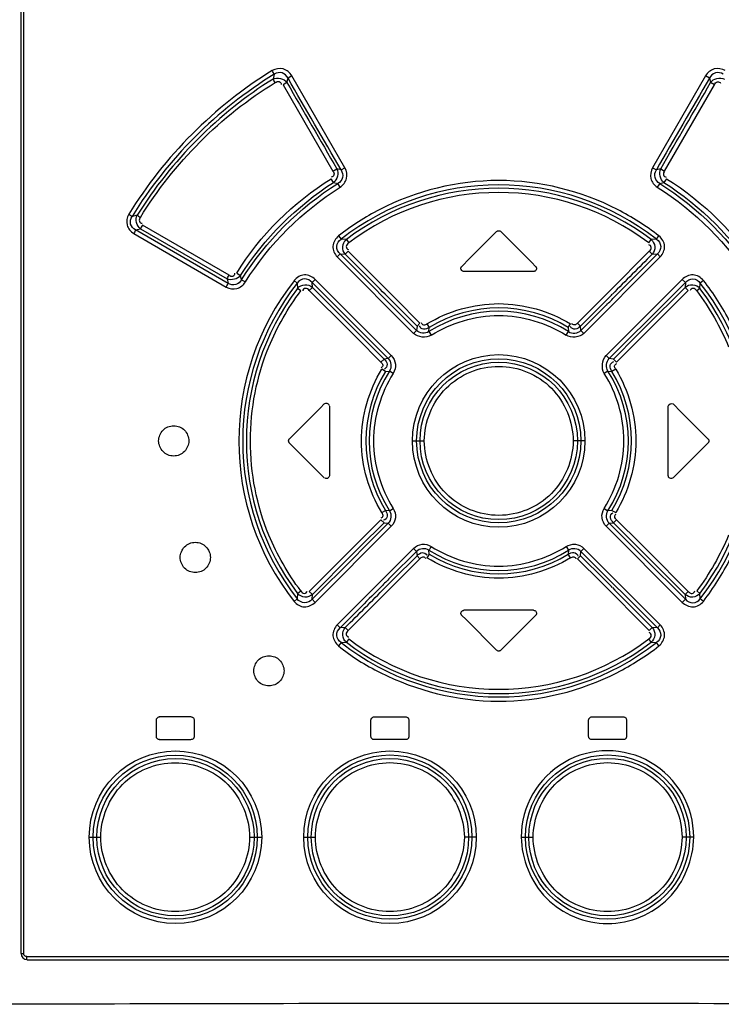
# Model space of a CAD drawing. Header units: inches. Extents: x 0 to 117, y 0 to 83.
# Tile 12 of 78: x 18.23 to 20.06, y 47.68 to 50.25. Entities that reach past the tile are written whole.
import ezdxf

# ---------------------------------------------------------------- set-up
doc = ezdxf.new("R2010")
doc.units = ezdxf.units.IN
doc.header["$LTSCALE"] = 6.431102
doc.header["$MEASUREMENT"] = 0
doc.layers.get('0').update_dxf_attribs({"linetype": 'CONTINUOUS'})

msp = doc.modelspace()

# ---------------------------------------------------------------- linework, layer by layer
at = {"color": 7, "linetype": 'CONTINUOUS'}
for p, q in [((18.2336, 47.8142), (18.2336, 52.826)), ((18.2406, 47.8142), (18.2406, 52.826)), ((18.8931, 50.1033), (18.89, 50.0908)), ((18.9262, 50.0817), (18.929, 50.0933)), ((18.9392, 50.0989), (18.929, 50.0933)), ((19.0772, 49.8597), (18.9392, 50.0989)), ((20.0162, 50.0989), (19.8782, 49.8597)), ((20.0264, 50.0933), (20.0162, 50.0989)), ((20.0264, 50.0933), (20.0292, 50.0817)), ((18.9262, 50.0817), (18.9161, 50.076)), ((18.9161, 50.076), (19.0459, 49.8512)), ((19.9095, 49.8512), (20.0393, 50.076)), ((20.0393, 50.076), (20.0292, 50.0817)), ((19.0459, 49.8512), (19.0559, 49.8568)), ((19.0671, 49.854), (19.0559, 49.8568)), ((19.0671, 49.854), (19.0772, 49.8597)), ((19.8782, 49.8597), (19.8882, 49.854)), ((19.8995, 49.8568), (19.8882, 49.854)), ((19.8995, 49.8568), (19.9095, 49.8512)), ((19.0474, 49.8217), (19.0411, 49.8312)), ((19.9143, 49.8312), (19.908, 49.8217)), ((19.0474, 49.8217), (19.0585, 49.8188)), ((19.0647, 49.8093), (19.0585, 49.8188)), ((19.8969, 49.8188), (19.8907, 49.8093)), ((19.8969, 49.8188), (19.908, 49.8217)), ((18.5361, 49.7364), (18.5227, 49.7329)), ((18.5321, 49.6979), (18.545, 49.7011)), ((18.7731, 49.5588), (18.5321, 49.6979)), ((18.545, 49.7011), (18.7703, 49.5708)), ((18.7753, 49.5803), (18.5498, 49.7105)), ((18.5273, 49.6884), (18.7681, 49.5493)), ((19.0605, 49.6824), (19.067, 49.6738)), ((19.0808, 49.6731), (19.067, 49.6737)), ((19.0808, 49.6731), (19.0872, 49.6644)), ((19.4017, 49.6233), (19.4721, 49.6937)), ((19.4833, 49.6937), (19.5638, 49.6133)), ((19.8682, 49.6644), (19.8746, 49.6731)), ((19.8884, 49.6738), (19.8746, 49.6731)), ((19.8884, 49.6738), (19.8949, 49.6824)), ((19.0646, 49.6354), (19.0571, 49.6276)), ((19.0571, 49.6276), (19.2559, 49.4286)), ((19.0646, 49.6354), (19.2636, 49.4364)), ((19.0646, 49.6354), (19.0782, 49.6345)), ((19.0856, 49.6423), (19.0781, 49.6345)), ((19.2103, 49.5177), (19.0856, 49.6423)), ((19.3816, 49.6032), (19.4017, 49.6233)), ((19.6994, 49.4286), (19.8983, 49.6276)), ((19.8697, 49.6423), (19.7659, 49.5385)), ((19.8772, 49.6345), (19.8697, 49.6423)), ((19.8772, 49.6345), (19.8908, 49.6354)), ((19.8983, 49.6276), (19.8908, 49.6354)), ((19.5638, 49.6133), (19.5738, 49.6032)), ((18.7703, 49.5708), (18.7731, 49.5588)), ((18.7952, 49.5855), (18.8052, 49.5794)), ((18.8079, 49.5685), (18.8052, 49.5794)), ((19.5682, 49.5898), (19.3871, 49.5898)), ((18.8079, 49.5685), (18.818, 49.5625)), ((18.9529, 49.5598), (18.9446, 49.5665)), ((18.9529, 49.5598), (18.9537, 49.5458)), ((18.962, 49.5392), (18.9536, 49.5458)), ((18.9926, 49.5484), (18.9843, 49.5404)), ((18.9999, 49.5691), (18.9916, 49.5611)), ((18.9916, 49.5611), (19.1017, 49.4511)), ((18.9926, 49.5484), (18.9917, 49.5611)), ((19.0962, 49.4448), (18.9926, 49.5484)), ((19.1978, 49.371), (18.9999, 49.5691)), ((19.9555, 49.5691), (19.7575, 49.371)), ((19.8537, 49.4511), (19.9638, 49.5611)), ((19.9628, 49.5484), (19.8592, 49.4448)), ((19.9638, 49.5611), (19.9555, 49.5691)), ((19.9638, 49.5611), (19.9628, 49.5484)), ((19.9711, 49.5404), (19.9628, 49.5484)), ((20.0017, 49.5458), (19.9934, 49.5392)), ((20.0017, 49.5458), (20.0025, 49.5597)), ((20.0108, 49.5665), (20.0025, 49.5598)), ((18.9843, 49.5404), (19.088, 49.4369)), ((19.7659, 49.5385), (19.6828, 49.4554)), ((19.8674, 49.4369), (19.9711, 49.5404)), ((19.2649, 49.4476), (19.2025, 49.5097)), ((19.2726, 49.4554), (19.2103, 49.5177)), ((19.7529, 49.5097), (19.6905, 49.4476)), ((19.6918, 49.4364), (19.7584, 49.5026)), ((19.1169, 49.424), (19.0962, 49.4448)), ((19.1017, 49.4511), (19.1237, 49.4291)), ((19.2649, 49.4476), (19.2636, 49.4364)), ((19.2649, 49.4476), (19.2726, 49.4554)), ((19.2908, 49.4533), (19.2968, 49.4438)), ((19.2959, 49.4332), (19.2968, 49.4438)), ((19.6586, 49.4438), (19.6646, 49.4533)), ((19.6586, 49.4438), (19.6595, 49.4332)), ((19.6828, 49.4554), (19.6905, 49.4476)), ((19.6918, 49.4364), (19.6905, 49.4476)), ((19.8317, 49.4291), (19.8537, 49.4511)), ((19.8592, 49.4448), (19.8385, 49.424)), ((19.088, 49.4369), (19.1087, 49.4161)), ((19.1087, 49.4161), (19.1709, 49.3539)), ((19.179, 49.3618), (19.1169, 49.424)), ((19.1237, 49.4291), (19.1898, 49.3631)), ((19.2559, 49.4286), (19.2636, 49.4364)), ((19.2959, 49.4332), (19.302, 49.4238)), ((19.6534, 49.4238), (19.6595, 49.4332)), ((19.6918, 49.4364), (19.6994, 49.4286)), ((19.7656, 49.3631), (19.8317, 49.4291)), ((19.8385, 49.424), (19.7764, 49.3618)), ((19.7845, 49.3539), (19.8674, 49.4369)), ((19.1898, 49.3631), (19.1978, 49.371)), ((19.7575, 49.371), (19.7656, 49.3631)), ((19.1709, 49.3539), (19.179, 49.3618)), ((19.1898, 49.3631), (19.179, 49.3618)), ((19.7764, 49.3618), (19.7656, 49.363)), ((19.7764, 49.3618), (19.7845, 49.3539)), ((19.1828, 49.3297), (19.173, 49.3356)), ((19.1828, 49.3297), (19.1933, 49.3305)), ((19.2029, 49.3245), (19.1933, 49.3306)), ((19.7621, 49.3306), (19.7525, 49.3245)), ((19.7621, 49.3306), (19.7726, 49.3297)), ((19.7823, 49.3356), (19.7726, 49.3297)), ((19.0132, 49.2349), (19.0233, 49.2449)), ((19.0367, 49.2394), (19.0367, 49.0583)), ((19.9186, 49.0583), (19.9186, 49.2394)), ((19.9321, 49.2449), (19.9522, 49.2248)), ((18.963, 49.1846), (19.0032, 49.2248)), ((19.0032, 49.2248), (19.0132, 49.2349)), ((19.9522, 49.2248), (20.0226, 49.1544)), ((18.9328, 49.1544), (18.963, 49.1846)), ((19.0032, 49.0728), (18.9328, 49.1432)), ((19.2531, 49.1488), (19.2837, 49.1488)), ((19.7023, 49.1488), (19.6717, 49.1488)), ((20.0226, 49.1432), (19.9924, 49.1131)), ((19.9924, 49.1131), (19.9522, 49.0728)), ((19.0233, 49.0527), (19.0032, 49.0728)), ((19.9422, 49.0628), (19.9321, 49.0527)), ((19.9522, 49.0728), (19.9422, 49.0628)), ((19.1731, 48.962), (19.1828, 48.9679)), ((19.1933, 48.9671), (19.1828, 48.9679)), ((19.1933, 48.9671), (19.2029, 48.9731)), ((19.7525, 48.9731), (19.7621, 48.9671)), ((19.7726, 48.9679), (19.7621, 48.9671)), ((19.7726, 48.9679), (19.7823, 48.962)), ((19.1709, 48.9437), (19.088, 48.8608)), ((19.1169, 48.8736), (19.179, 48.9358)), ((19.1898, 48.9345), (19.1237, 48.8685)), ((19.179, 48.9358), (19.1709, 48.9437)), ((19.179, 48.9358), (19.1898, 48.9346)), ((19.1978, 48.9266), (19.1898, 48.9345)), ((19.7656, 48.9345), (19.7575, 48.9266)), ((19.7656, 48.9345), (19.7764, 48.9358)), ((19.8317, 48.8685), (19.7656, 48.9345)), ((19.7845, 48.9437), (19.7764, 48.9358)), ((19.7764, 48.9358), (19.8385, 48.8736)), ((19.8467, 48.8815), (19.7845, 48.9437)), ((18.9999, 48.7285), (19.1978, 48.9266)), ((19.7575, 48.9266), (19.9555, 48.7285)), ((19.8674, 48.8608), (19.8467, 48.8815)), ((19.088, 48.8608), (18.9843, 48.7572)), ((18.9926, 48.7492), (19.0962, 48.8529)), ((19.2559, 48.869), (19.0571, 48.67)), ((19.0962, 48.8529), (19.1169, 48.8736)), ((19.1237, 48.8685), (19.1017, 48.8465)), ((19.2636, 48.8612), (19.197, 48.7951)), ((19.2636, 48.8612), (19.2559, 48.869)), ((19.2636, 48.8612), (19.2649, 48.85)), ((19.2968, 48.8538), (19.2908, 48.8443)), ((19.2968, 48.8538), (19.2959, 48.8645)), ((19.6534, 48.8738), (19.6595, 48.8645)), ((19.6595, 48.8644), (19.6586, 48.8538)), ((19.6646, 48.8443), (19.6586, 48.8538)), ((19.6905, 48.85), (19.6918, 48.8612)), ((19.6994, 48.869), (19.6918, 48.8612)), ((19.8908, 48.6622), (19.6918, 48.8612)), ((19.8983, 48.67), (19.6994, 48.869)), ((19.8537, 48.8465), (19.8317, 48.8685)), ((19.8385, 48.8736), (19.8592, 48.8529)), ((19.8592, 48.8529), (19.9628, 48.7492)), ((19.9711, 48.7572), (19.8674, 48.8608)), ((19.1017, 48.8465), (18.9916, 48.7365)), ((19.1895, 48.7591), (19.2726, 48.8422)), ((19.2025, 48.7879), (19.2649, 48.85)), ((19.2726, 48.8422), (19.2649, 48.85)), ((19.6905, 48.85), (19.6828, 48.8422)), ((19.6828, 48.8422), (19.7451, 48.7799)), ((19.6905, 48.85), (19.7529, 48.7879)), ((19.9638, 48.7365), (19.8537, 48.8465)), ((19.7451, 48.7799), (19.8697, 48.6553)), ((18.9536, 48.7518), (18.9529, 48.7379)), ((18.9536, 48.7518), (18.962, 48.7584)), ((18.9843, 48.7572), (18.9926, 48.7492)), ((18.9916, 48.7365), (18.9926, 48.7493)), ((19.0856, 48.6553), (19.1895, 48.7591)), ((19.9628, 48.7492), (19.9711, 48.7572)), ((19.9934, 48.7584), (20.0017, 48.7518)), ((20.0025, 48.7378), (20.0017, 48.7518)), ((18.9446, 48.7311), (18.9529, 48.7378)), ((18.9916, 48.7365), (18.9999, 48.7285)), ((19.9555, 48.7285), (19.9638, 48.7365)), ((19.9628, 48.7492), (19.9637, 48.7365)), ((20.0108, 48.7311), (20.0025, 48.7378)), ((19.5683, 48.7079), (19.3871, 48.7079)), ((19.3916, 48.6844), (19.3816, 48.6944)), ((19.4721, 48.6039), (19.3916, 48.6844)), ((19.5537, 48.6743), (19.4833, 48.6039)), ((19.5738, 48.6944), (19.5537, 48.6743)), ((19.0571, 48.67), (19.0646, 48.6622)), ((19.0781, 48.6631), (19.0646, 48.6622)), ((19.0781, 48.6631), (19.0856, 48.6553)), ((19.8697, 48.6553), (19.8772, 48.6631)), ((19.8908, 48.6622), (19.8772, 48.6631)), ((19.8908, 48.6622), (19.8983, 48.67)), ((19.067, 48.6239), (19.0605, 48.6152)), ((19.067, 48.6239), (19.0808, 48.6245)), ((19.0872, 48.6332), (19.0808, 48.6245)), ((19.8746, 48.6245), (19.8682, 48.6333)), ((19.8746, 48.6245), (19.8884, 48.6239)), ((19.8949, 48.6152), (19.8884, 48.6239)), ((18.586, 48.3791), (18.586, 48.4224)), ((18.6762, 48.4303), (18.5935, 48.4303)), ((18.6844, 48.4224), (18.6844, 48.3791)), ((19.145, 48.3791), (19.145, 48.4224)), ((19.1529, 48.4303), (19.2356, 48.4303)), ((19.2434, 48.4224), (19.2434, 48.3791)), ((19.7119, 48.3791), (19.7119, 48.4224)), ((19.7198, 48.4303), (19.8025, 48.4303)), ((19.8104, 48.4224), (19.8104, 48.3791)), ((18.5935, 48.3712), (18.6762, 48.3712)), ((19.2356, 48.3712), (19.1529, 48.3712)), ((19.8025, 48.3712), (19.7198, 48.3712)), ((18.4112, 48.1173), (18.441, 48.1173)), ((18.8289, 48.1173), (18.8605, 48.1173)), ((18.9698, 48.1173), (19.0002, 48.1173)), ((19.4191, 48.1173), (19.3881, 48.1173)), ((19.5363, 48.1173), (19.5673, 48.1173)), ((19.9856, 48.1173), (19.9552, 48.1173)), ((18.2338, 47.8142), (18.2406, 47.8142)), ((18.2485, 47.8063), (20.7069, 47.8063)), ((18.2493, 47.7984), (20.706, 47.7984))]:
    msp.add_line(p, q, dxfattribs=at)
for points in [[(19.4721, 49.6937), (19.4732, 49.6946), (19.4743, 49.6953), (19.4755, 49.6958), (19.4768, 49.696), (19.4782, 49.696), (19.4795, 49.6958), (19.4808, 49.6954), (19.482, 49.6947), (19.4833, 49.6937)], [(19.3793, 49.5976), (19.3793, 49.5983), (19.3794, 49.599), (19.3795, 49.5997), (19.3797, 49.6003), (19.38, 49.601), (19.3803, 49.6016), (19.3807, 49.6021), (19.3811, 49.6027), (19.3816, 49.6032)], [(19.3871, 49.5898), (19.3857, 49.5899), (19.3844, 49.5903), (19.3832, 49.5908), (19.3821, 49.5916), (19.3811, 49.5926), (19.3803, 49.5937), (19.3798, 49.5949), (19.3794, 49.5962), (19.3793, 49.5976)], [(19.5761, 49.5976), (19.576, 49.5962), (19.5756, 49.595), (19.5751, 49.5938), (19.5744, 49.5927), (19.5735, 49.5917), (19.5724, 49.5909), (19.5712, 49.5903), (19.5698, 49.59), (19.5682, 49.5898)], [(19.5738, 49.6032), (19.5743, 49.6027), (19.5747, 49.6021), (19.5751, 49.6016), (19.5754, 49.601), (19.5756, 49.6003), (19.5759, 49.5997), (19.576, 49.599), (19.5761, 49.5983), (19.5761, 49.5976)], [(18.9304, 49.1488), (18.9305, 49.1495), (18.9306, 49.1502), (18.9307, 49.1508), (18.9309, 49.1515), (18.9312, 49.1521), (18.9315, 49.1527), (18.9319, 49.1533), (18.9323, 49.1539), (18.9328, 49.1544)], [(18.9328, 49.1432), (18.9323, 49.1438), (18.9319, 49.1443), (18.9315, 49.1449), (18.9312, 49.1455), (18.9309, 49.1461), (18.9307, 49.1468), (18.9306, 49.1474), (18.9305, 49.1481), (18.9304, 49.1488)], [(20.0226, 49.1544), (20.0231, 49.1539), (20.0235, 49.1533), (20.0239, 49.1527), (20.0242, 49.1521), (20.0245, 49.1515), (20.0247, 49.1508), (20.0248, 49.1502), (20.0249, 49.1495), (20.0249, 49.1488)], [(20.0249, 49.1488), (20.0249, 49.1481), (20.0248, 49.1474), (20.0247, 49.1468), (20.0245, 49.1461), (20.0242, 49.1455), (20.0239, 49.1449), (20.0235, 49.1443), (20.0231, 49.1438), (20.0226, 49.1432)], [(19.3793, 48.7), (19.3794, 48.7014), (19.3797, 48.7027), (19.3803, 48.7038), (19.381, 48.7049), (19.3819, 48.7059), (19.383, 48.7067), (19.3842, 48.7073), (19.3856, 48.7077), (19.3871, 48.7079)], [(19.3816, 48.6944), (19.3811, 48.6949), (19.3807, 48.6955), (19.3803, 48.6961), (19.38, 48.6967), (19.3797, 48.6973), (19.3795, 48.698), (19.3794, 48.6986), (19.3793, 48.6993), (19.3793, 48.7)], [(19.5682, 48.7079), (19.5696, 48.7077), (19.5709, 48.7074), (19.5721, 48.7069), (19.5732, 48.7061), (19.5742, 48.7052), (19.5749, 48.7041), (19.5755, 48.7029), (19.5759, 48.7015), (19.5761, 48.7)], [(19.5761, 48.7), (19.5761, 48.6993), (19.576, 48.6986), (19.5759, 48.698), (19.5756, 48.6973), (19.5754, 48.6967), (19.5751, 48.6961), (19.5747, 48.6955), (19.5743, 48.6949), (19.5738, 48.6944)], [(19.4833, 48.6039), (19.4822, 48.603), (19.481, 48.6023), (19.4798, 48.6019), (19.4786, 48.6016), (19.4772, 48.6016), (19.4759, 48.6018), (19.4746, 48.6022), (19.4734, 48.6029), (19.4721, 48.6039)], [(18.586, 48.4224), (18.5861, 48.4238), (18.5864, 48.4251), (18.587, 48.4263), (18.5877, 48.4274), (18.5886, 48.4283), (18.5897, 48.4291), (18.5909, 48.4297), (18.5923, 48.4301), (18.5938, 48.4303)], [(18.6765, 48.4303), (18.6779, 48.4302), (18.6792, 48.4298), (18.6803, 48.4293), (18.6814, 48.4286), (18.6824, 48.4277), (18.6832, 48.4266), (18.6838, 48.4253), (18.6842, 48.424), (18.6844, 48.4224)], [(19.145, 48.4224), (19.1452, 48.4238), (19.1455, 48.4251), (19.146, 48.4263), (19.1467, 48.4274), (19.1477, 48.4283), (19.1488, 48.4291), (19.15, 48.4297), (19.1514, 48.4301), (19.1529, 48.4303)], [(19.2356, 48.4303), (19.237, 48.4302), (19.2383, 48.4298), (19.2395, 48.4292), (19.2406, 48.4285), (19.2416, 48.4275), (19.2424, 48.4264), (19.2429, 48.4252), (19.2433, 48.4239), (19.2434, 48.4224)], [(19.7119, 48.4224), (19.7121, 48.4238), (19.7124, 48.4251), (19.7129, 48.4263), (19.7137, 48.4274), (19.7146, 48.4283), (19.7157, 48.4291), (19.7169, 48.4297), (19.7183, 48.4301), (19.7198, 48.4303)], [(19.8025, 48.4303), (19.8039, 48.4302), (19.8052, 48.4298), (19.8063, 48.4293), (19.8074, 48.4286), (19.8084, 48.4277), (19.8092, 48.4266), (19.8098, 48.4253), (19.8102, 48.424), (19.8104, 48.4224)], [(18.5938, 48.3712), (18.5925, 48.3714), (18.5912, 48.3717), (18.59, 48.3722), (18.5889, 48.373), (18.5879, 48.3739), (18.5871, 48.375), (18.5866, 48.3762), (18.5862, 48.3776), (18.586, 48.3791)], [(18.6844, 48.3791), (18.6842, 48.3777), (18.6839, 48.3765), (18.6834, 48.3753), (18.6827, 48.3742), (18.6817, 48.3732), (18.6806, 48.3724), (18.6794, 48.3718), (18.678, 48.3715), (18.6765, 48.3712)], [(19.1529, 48.3712), (19.1515, 48.3714), (19.1502, 48.3717), (19.1491, 48.3722), (19.148, 48.373), (19.147, 48.3739), (19.1462, 48.375), (19.1456, 48.3762), (19.1452, 48.3776), (19.145, 48.3791)], [(19.2434, 48.3791), (19.2433, 48.3777), (19.243, 48.3765), (19.2424, 48.3753), (19.2417, 48.3742), (19.2408, 48.3732), (19.2397, 48.3724), (19.2385, 48.3718), (19.2371, 48.3715), (19.2356, 48.3712)], [(19.7198, 48.3712), (19.7184, 48.3714), (19.7172, 48.3717), (19.716, 48.3722), (19.7149, 48.373), (19.7139, 48.3739), (19.7131, 48.375), (19.7125, 48.3762), (19.7121, 48.3776), (19.7119, 48.3791)], [(19.8104, 48.3791), (19.8102, 48.3777), (19.8099, 48.3765), (19.8094, 48.3753), (19.8086, 48.3742), (19.8077, 48.3732), (19.8066, 48.3724), (19.8054, 48.3718), (19.804, 48.3715), (19.8025, 48.3712)], [(18.2485, 47.8063), (18.2471, 47.8064), (18.2458, 47.8068), (18.2446, 47.8073), (18.2435, 47.808), (18.2426, 47.8089), (18.2418, 47.81), (18.2412, 47.8112), (18.2408, 47.8126), (18.2406, 47.8142)]]:
    msp.add_lwpolyline(points, dxfattribs=at)
for centre, radius in [((19.4777, 49.1487), 0.2246), ((19.4777, 49.1489), 0.2138), ((19.4777, 49.1487), 0.2049), ((18.6358, 48.1172), 0.2246), ((19.1945, 48.1172), 0.2246), ((18.6349, 48.1173), 0.2138), ((18.6358, 48.1172), 0.2048), ((19.1942, 48.1174), 0.2138), ((19.1944, 48.1172), 0.2049), ((19.7612, 48.1174), 0.2138), ((19.7609, 48.1175), 0.2049)]:
    msp.add_circle(centre, radius, dxfattribs=at)
for centre, radius, start, end in [((19.4777, 49.1484), 0.6668, 51.986, 128.0137), ((19.4777, 49.1497), 0.6568, 52.8403, 127.1595), ((19.4777, 49.1479), 0.6475, 52.897, 127.1046), ((19.4757, 49.152), 0.6736, 117.2008, 128.0542), ((19.461, 49.1188), 0.7113, 52.4089, 62.7252), ((19.4781, 49.1484), 0.6773, 141.9771, 218.0325), ((19.4774, 49.1488), 0.6664, 141.9347, 218.0654), ((19.4786, 49.1488), 0.6581, 142.927, 217.0986), ((19.4768, 49.1489), 0.6581, 322.9272, 37.0988), ((19.4781, 49.1488), 0.6663, 321.9367, 38.0615), ((22.8667, 53.1542), 5.168, 224.5198, 224.8453), ((16.0887, 53.1542), 5.168, 315.1547, 315.4802), ((16.183, 53.0609), 5.0443, 315.1364, 315.4916), ((19.4777, 49.1492), 0.3457, 58.4479, 121.5521), ((19.4777, 49.1486), 0.3377, 57.4291, 122.5705), ((19.4782, 49.1488), 0.3464, 148.5156, 211.4848), ((19.4777, 49.1488), 0.3376, 147.4261, 212.5737), ((19.4778, 49.1488), 0.3375, 327.4123, 32.5867), ((19.4771, 49.1488), 0.3464, 328.5156, 31.4848), ((19.4777, 49.149), 0.3376, 237.4257, 302.5794), ((19.4777, 49.1484), 0.3457, 238.4479, 301.5521), ((22.7725, 45.2366), 5.0444, 135.1365, 135.4917), ((22.8667, 45.1434), 5.168, 135.1547, 135.4802), ((16.0887, 45.1434), 5.168, 44.5198, 44.8453), ((19.4777, 49.1492), 0.6668, 231.9863, 308.014), ((19.4777, 49.1479), 0.6568, 232.8403, 307.1595), ((19.4777, 49.1497), 0.6475, 232.897, 307.1047), ((19.484, 49.1384), 0.6653, 296.9614, 308.1542), ((19.7609, 48.1175), 0.2246, 359.9599, 180.0401), ((18.2493, 47.8142), 0.0157, 180, 270), ((19.4777, -369.154), 416.8382, 89.823888, 90.176112)]:
    msp.add_arc(centre, radius, start, end, dxfattribs=at)
for points in [[(18.8878, 50.1127), (18.7375, 50.0206), (18.6061, 49.889), (18.5142, 49.7386)], [(18.8931, 50.1033), (18.7442, 50.0122), (18.6139, 49.8819), (18.5228, 49.733)], [(18.89, 50.0908), (18.7484, 50.0023), (18.6244, 49.8781), (18.5361, 49.7364)], [(18.89, 50.0908), (18.9008, 50.0969), (18.9194, 50.0921), (18.9262, 50.0817)], [(19.0671, 49.854), (19.0217, 49.9341), (18.9743, 50.0131), (18.929, 50.0933)], [(20.0264, 50.0933), (19.9811, 50.0131), (19.9337, 49.9341), (19.8882, 49.854)], [(20.0292, 50.0817), (20.036, 50.0921), (20.0546, 50.0969), (20.0654, 50.0908)], [(18.5446, 49.7307), (18.6311, 49.8716), (18.7542, 49.9954), (18.8954, 50.0815)], [(18.9262, 50.0817), (18.9687, 50.0063), (19.0133, 49.9321), (19.0559, 49.8568)], [(19.8995, 49.8568), (19.9421, 49.9321), (19.9867, 50.0063), (20.0292, 50.0817)], [(19.0559, 49.8568), (19.0615, 49.8461), (19.0572, 49.8287), (19.0474, 49.8217)], [(19.908, 49.8217), (19.8981, 49.8287), (19.8939, 49.8461), (19.8995, 49.8568)], [(18.7952, 49.5855), (18.8561, 49.6841), (18.9427, 49.77), (19.0411, 49.8312)], [(19.9143, 49.8312), (20.013, 49.7704), (20.0989, 49.6838), (20.1602, 49.5855)], [(18.8052, 49.5794), (18.8667, 49.6756), (18.9512, 49.7602), (19.0474, 49.8217)], [(18.8079, 49.5685), (18.8706, 49.6685), (18.9584, 49.7562), (19.0585, 49.8188)], [(18.818, 49.5625), (18.8797, 49.6611), (18.9661, 49.7475), (19.0647, 49.8093)], [(19.8907, 49.8093), (19.9892, 49.7475), (20.0755, 49.661), (20.1374, 49.5625)], [(19.8969, 49.8188), (19.997, 49.7562), (20.0847, 49.6685), (20.1475, 49.5685)], [(19.908, 49.8217), (20.0042, 49.7602), (20.0887, 49.6756), (20.1502, 49.5794)], [(18.545, 49.7011), (18.5348, 49.7078), (18.5303, 49.7258), (18.5361, 49.7364)], [(19.1818, 49.5306), (19.1475, 49.5655), (19.1127, 49.5999), (19.0781, 49.6345)], [(19.8772, 49.6345), (19.8427, 49.5999), (19.8079, 49.5655), (19.7736, 49.5306)], [(19.7804, 49.5248), (19.8169, 49.5619), (19.854, 49.5986), (19.8908, 49.6354)], [(18.8052, 49.5794), (18.7982, 49.5697), (18.7809, 49.5653), (18.7703, 49.5708)], [(20.0807, 49.457), (20.0611, 49.4956), (20.0377, 49.5326), (20.0108, 49.5665)], [(18.879, 49.3938), (18.9003, 49.4454), (18.9285, 49.4946), (18.962, 49.5392)], [(19.9934, 49.5392), (20.0269, 49.4946), (20.0551, 49.4454), (20.0763, 49.3938)], [(19.302, 49.4238), (19.2889, 49.4157), (19.2669, 49.4177), (19.2559, 49.4286)], [(19.2959, 49.4332), (19.2871, 49.4269), (19.2709, 49.4285), (19.2636, 49.4364)], [(19.6994, 49.4286), (19.6884, 49.4179), (19.6664, 49.4155), (19.6534, 49.4238)], [(19.6595, 49.4332), (19.6684, 49.427), (19.6844, 49.4285), (19.6918, 49.4364)], [(19.7525, 49.3245), (19.7443, 49.3378), (19.7465, 49.3599), (19.7575, 49.371)], [(19.1898, 49.3631), (19.1978, 49.3557), (19.1995, 49.3395), (19.1933, 49.3306)], [(19.7621, 49.3306), (19.7559, 49.3395), (19.7576, 49.3557), (19.7656, 49.3631)], [(19.9186, 49.2394), (19.9192, 49.2442), (19.9283, 49.248), (19.9321, 49.2449)], [(19.1933, 48.9671), (19.1995, 48.9581), (19.1978, 48.9419), (19.1898, 48.9345)], [(19.7656, 48.9345), (19.7576, 48.9419), (19.7559, 48.9581), (19.7621, 48.9671)], [(18.962, 48.7584), (18.9285, 48.803), (18.9003, 48.8522), (18.879, 48.9038)], [(20.0763, 48.9038), (20.0551, 48.8522), (20.0269, 48.803), (19.9934, 48.7584)], [(19.2959, 48.8644), (19.287, 48.8706), (19.271, 48.8691), (19.2636, 48.8612)], [(19.6918, 48.8612), (19.6844, 48.8691), (19.6684, 48.8706), (19.6595, 48.8644)], [(20.0108, 48.7311), (20.0371, 48.766), (20.0609, 48.803), (20.0809, 48.8419)], [(19.175, 48.7728), (19.1385, 48.7357), (19.1014, 48.6991), (19.0646, 48.6622)], [(19.0781, 48.6631), (19.1127, 48.6977), (19.1475, 48.7321), (19.1818, 48.767)], [(19.7736, 48.767), (19.8079, 48.7321), (19.8427, 48.6977), (19.8772, 48.6631)], [(19.0605, 48.6152), (19.0937, 48.5879), (19.1307, 48.5649), (19.1692, 48.5457)]]:
    msp.add_open_spline(points, degree=3, dxfattribs=at)
for points, knots in [([(18.9392, 50.0989), (18.9339, 50.1071), (18.9179, 50.1218), (18.8962, 50.1174), (18.8878, 50.1127)], [0, 0, 0, 0, 0.500779, 1, 1, 1, 1]), ([(18.8931, 50.1033), (18.8925, 50.1046), (18.8907, 50.1077), (18.8889, 50.1109), (18.8878, 50.1127)], [0, 0, 0, 0, 0.399084, 1, 1, 1, 1]), ([(18.929, 50.0933), (18.9258, 50.0994), (18.9145, 50.1103), (18.8988, 50.1071), (18.8931, 50.1033)], [0, 0, 0, 0, 0.499644, 1, 1, 1, 1]), ([(20.0676, 50.1127), (20.0592, 50.1175), (20.0375, 50.1218), (20.0214, 50.1071), (20.0162, 50.0989)], [0, 0, 0, 0, 0.499257, 1, 1, 1, 1]), ([(20.0623, 50.1033), (20.0566, 50.1071), (20.0409, 50.1103), (20.0295, 50.0994), (20.0264, 50.0933)], [0, 0, 0, 0, 0.5006, 1, 1, 1, 1]), ([(18.8954, 50.0815), (18.8942, 50.0833), (18.8924, 50.0864), (18.8906, 50.0895), (18.89, 50.0908)], [0, 0, 0, 0, 0.600927, 1, 1, 1, 1]), ([(18.8954, 50.0815), (18.8985, 50.0833), (18.9057, 50.0872), (18.9116, 50.0797), (18.9112, 50.0766)], [0, 0, 0, 0, 0.540048, 1, 1, 1, 1]), ([(20.0393, 50.076), (20.0413, 50.0791), (20.0455, 50.0862), (20.0544, 50.0825), (20.0556, 50.0797)], [0, 0, 0, 0, 0.542992, 1, 1, 1, 1]), ([(19.0671, 49.854), (19.0708, 49.8485), (19.0739, 49.8337), (19.0643, 49.822), (19.0585, 49.8188)], [0, 0, 0, 0, 0.500051, 1, 1, 1, 1]), ([(19.0647, 49.8093), (19.0725, 49.8145), (19.0858, 49.8308), (19.0815, 49.8514), (19.0772, 49.8597)], [0, 0, 0, 0, 0.499887, 1, 1, 1, 1]), ([(19.8782, 49.8597), (19.8738, 49.8514), (19.8696, 49.8308), (19.8829, 49.8145), (19.8907, 49.8093)], [0, 0, 0, 0, 0.500153, 1, 1, 1, 1]), ([(19.8969, 49.8188), (19.8911, 49.822), (19.8815, 49.8337), (19.8846, 49.8485), (19.8882, 49.854)], [0, 0, 0, 0, 0.500153, 1, 1, 1, 1]), ([(19.0459, 49.8512), (19.0475, 49.8482), (19.0513, 49.8414), (19.0443, 49.8355), (19.0414, 49.8357)], [0, 0, 0, 0, 0.537198, 1, 1, 1, 1]), ([(19.787, 49.751), (19.6925, 49.7996), (19.4774, 49.8535), (19.2622, 49.7997), (19.1678, 49.7511)], [0, 0, 0, 0, 0.499972, 1, 1, 1, 1]), ([(19.9095, 49.8512), (19.9077, 49.8482), (19.9041, 49.8414), (19.911, 49.8354), (19.9139, 49.8357)], [0, 0, 0, 0, 0.540973, 1, 1, 1, 1]), ([(18.5142, 49.7386), (18.5096, 49.7304), (18.5049, 49.7094), (18.5193, 49.6934), (18.5273, 49.6884)], [0, 0, 0, 0, 0.500028, 1, 1, 1, 1]), ([(18.5142, 49.7386), (18.516, 49.7375), (18.5188, 49.7357), (18.5217, 49.7338), (18.5228, 49.733)], [0, 0, 0, 0, 0.602268, 1, 1, 1, 1]), ([(18.5321, 49.6979), (18.5261, 49.7009), (18.5154, 49.7122), (18.5189, 49.7274), (18.5228, 49.733)], [0, 0, 0, 0, 0.499342, 1, 1, 1, 1]), ([(18.5361, 49.7364), (18.5371, 49.7355), (18.54, 49.7336), (18.5428, 49.7317), (18.5446, 49.7307)], [0, 0, 0, 0, 0.397995, 1, 1, 1, 1]), ([(18.5446, 49.7307), (18.5427, 49.7276), (18.5389, 49.7207), (18.5461, 49.7148), (18.5491, 49.7152)], [0, 0, 0, 0, 0.545053, 1, 1, 1, 1]), ([(18.5321, 49.6979), (18.5316, 49.6965), (18.53, 49.6934), (18.5283, 49.6903), (18.5273, 49.6884)], [0, 0, 0, 0, 0.399322, 1, 1, 1, 1]), ([(18.5498, 49.7105), (18.5487, 49.7087), (18.5471, 49.7055), (18.5454, 49.7024), (18.545, 49.7011)], [0, 0, 0, 0, 0.60071, 1, 1, 1, 1]), ([(19.0605, 49.6824), (19.0528, 49.6758), (19.0402, 49.6562), (19.0502, 49.635), (19.0571, 49.6276)], [0, 0, 0, 0, 0.500025, 1, 1, 1, 1]), ([(19.0646, 49.6354), (19.0592, 49.6402), (19.0516, 49.6555), (19.061, 49.6697), (19.067, 49.6738)], [0, 0, 0, 0, 0.500141, 1, 1, 1, 1]), ([(19.0781, 49.6345), (19.0735, 49.6398), (19.068, 49.6546), (19.0755, 49.6686), (19.0808, 49.6731)], [0, 0, 0, 0, 0.500011, 1, 1, 1, 1]), ([(19.8746, 49.6731), (19.8799, 49.6686), (19.8874, 49.6546), (19.8819, 49.6398), (19.8772, 49.6345)], [0, 0, 0, 0, 0.500124, 1, 1, 1, 1]), ([(19.8884, 49.6738), (19.8944, 49.6697), (19.9038, 49.6555), (19.8962, 49.6401), (19.8908, 49.6354)], [0, 0, 0, 0, 0.500131, 1, 1, 1, 1]), ([(19.8983, 49.6276), (19.9051, 49.6351), (19.9152, 49.6561), (19.9027, 49.6759), (19.8949, 49.6824)], [0, 0, 0, 0, 0.500004, 1, 1, 1, 1]), ([(19.0872, 49.6644), (19.0841, 49.662), (19.0775, 49.6563), (19.0832, 49.6478), (19.0863, 49.6474)], [0, 0, 0, 0, 0.551803, 1, 1, 1, 1]), ([(19.8697, 49.6423), (19.8725, 49.645), (19.8782, 49.6516), (19.8714, 49.6592), (19.8683, 49.6592)], [0, 0, 0, 0, 0.551644, 1, 1, 1, 1]), ([(18.7703, 49.5708), (18.7708, 49.5722), (18.7725, 49.5753), (18.7742, 49.5785), (18.7753, 49.5803)], [0, 0, 0, 0, 0.399143, 1, 1, 1, 1]), ([(18.7753, 49.5803), (18.7783, 49.5786), (18.7851, 49.5751), (18.7909, 49.582), (18.7906, 49.585)], [0, 0, 0, 0, 0.538458, 1, 1, 1, 1]), ([(18.9999, 49.5691), (18.9924, 49.5759), (18.9715, 49.5865), (18.9512, 49.5743), (18.9446, 49.5665)], [0, 0, 0, 0, 0.500781, 1, 1, 1, 1]), ([(18.9916, 49.5611), (18.9868, 49.5665), (18.9719, 49.5747), (18.9571, 49.5657), (18.9529, 49.5598)], [0, 0, 0, 0, 0.499785, 1, 1, 1, 1]), ([(20.0108, 49.5665), (20.0042, 49.5743), (19.9839, 49.5865), (19.963, 49.576), (19.9555, 49.5691)], [0, 0, 0, 0, 0.499302, 1, 1, 1, 1]), ([(19.9638, 49.5611), (19.9686, 49.5666), (19.9835, 49.5746), (19.9984, 49.5657), (20.0025, 49.5598)], [0, 0, 0, 0, 0.499725, 1, 1, 1, 1]), ([(18.7681, 49.5493), (18.7763, 49.5449), (18.797, 49.5412), (18.8127, 49.5548), (18.818, 49.5625)], [0, 0, 0, 0, 0.499233, 1, 1, 1, 1]), ([(18.7681, 49.5493), (18.7692, 49.5511), (18.7709, 49.5543), (18.7726, 49.5574), (18.7731, 49.5588)], [0, 0, 0, 0, 0.600839, 1, 1, 1, 1]), ([(18.8079, 49.5685), (18.8047, 49.5627), (18.7937, 49.5527), (18.7786, 49.5552), (18.7731, 49.5588)], [0, 0, 0, 0, 0.499503, 1, 1, 1, 1]), ([(18.9536, 49.5458), (18.9582, 49.5512), (18.9724, 49.5587), (18.9873, 49.5531), (18.9926, 49.5484)], [0, 0, 0, 0, 0.49888, 1, 1, 1, 1]), ([(18.9843, 49.5404), (18.9815, 49.5432), (18.975, 49.5492), (18.9671, 49.5424), (18.9671, 49.5393)], [0, 0, 0, 0, 0.553384, 1, 1, 1, 1]), ([(19.9628, 49.5484), (19.9681, 49.5531), (19.983, 49.5587), (19.9972, 49.5512), (20.0017, 49.5458)], [0, 0, 0, 0, 0.501228, 1, 1, 1, 1]), ([(19.9934, 49.5392), (19.991, 49.5423), (19.9852, 49.5488), (19.9768, 49.543), (19.9764, 49.5399)], [0, 0, 0, 0, 0.549624, 1, 1, 1, 1]), ([(19.2908, 49.4533), (19.3462, 49.4869), (19.4777, 49.5252), (19.6092, 49.4869), (19.6646, 49.4533)], [0, 0, 0, 0, 0.500001, 1, 1, 1, 1]), ([(19.302, 49.4238), (19.3537, 49.4561), (19.4777, 49.4941), (19.6017, 49.4563), (19.6534, 49.4238)], [0, 0, 0, 0, 0.500024, 1, 1, 1, 1]), ([(19.2968, 49.4438), (19.2922, 49.4413), (19.2825, 49.4357), (19.2721, 49.444), (19.2714, 49.4486)], [0, 0, 0, 0, 0.528007, 1, 1, 1, 1]), ([(19.2908, 49.4533), (19.2883, 49.4518), (19.2827, 49.4483), (19.2769, 49.4533), (19.2765, 49.456)], [0, 0, 0, 0, 0.525361, 1, 1, 1, 1]), ([(19.6905, 49.4476), (19.6867, 49.4441), (19.6786, 49.4364), (19.6665, 49.4421), (19.6647, 49.4464)], [0, 0, 0, 0, 0.526983, 1, 1, 1, 1]), ([(19.6828, 49.4554), (19.6807, 49.4533), (19.6761, 49.4487), (19.6692, 49.4523), (19.6682, 49.4548)], [0, 0, 0, 0, 0.524956, 1, 1, 1, 1]), ([(18.879, 48.9038), (18.8474, 48.9808), (18.8144, 49.1488), (18.8474, 49.3168), (18.879, 49.3938)], [0, 0, 0, 0, 0.5, 1, 1, 1, 1]), ([(19.1978, 49.371), (19.2035, 49.365), (19.212, 49.349), (19.2072, 49.3316), (19.2029, 49.3245)], [0, 0, 0, 0, 0.50001, 1, 1, 1, 1]), ([(19.1709, 49.3539), (19.173, 49.3518), (19.1777, 49.3472), (19.1741, 49.3403), (19.1716, 49.3393)], [0, 0, 0, 0, 0.524888, 1, 1, 1, 1]), ([(19.179, 49.3618), (19.1826, 49.358), (19.1903, 49.3499), (19.1846, 49.3377), (19.1803, 49.3359)], [0, 0, 0, 0, 0.527864, 1, 1, 1, 1]), ([(19.2837, 49.1488), (19.2843, 49.1983), (19.3255, 49.3014), (19.4777, 49.3634), (19.6299, 49.3014), (19.6712, 49.1983), (19.6717, 49.1488)], [0, 0, 0, 0, 0.250007, 0.499986, 0.749973, 1, 1, 1, 1]), ([(19.7726, 49.3297), (19.77, 49.3343), (19.7644, 49.344), (19.7727, 49.3546), (19.7774, 49.3553)], [0, 0, 0, 0, 0.528086, 1, 1, 1, 1]), ([(19.7823, 49.3356), (19.7808, 49.3382), (19.7773, 49.3437), (19.7824, 49.3496), (19.7851, 49.35)], [0, 0, 0, 0, 0.525404, 1, 1, 1, 1]), ([(19.1731, 48.962), (19.1395, 49.0174), (19.1012, 49.1488), (19.1395, 49.2803), (19.173, 49.3356)], [0, 0, 0, 0, 0.500004, 1, 1, 1, 1]), ([(19.2029, 49.3245), (19.1703, 49.273), (19.1332, 49.1489), (19.1702, 49.0246), (19.2029, 48.9731)], [0, 0, 0, 0, 0.499948, 1, 1, 1, 1]), ([(19.7525, 48.9731), (19.7847, 49.0249), (19.8227, 49.1487), (19.7851, 49.273), (19.7525, 49.3245)], [0, 0, 0, 0, 0.499983, 1, 1, 1, 1]), ([(19.7823, 49.3356), (19.8159, 49.2803), (19.8542, 49.1488), (19.8159, 49.0173), (19.7823, 48.962)], [0, 0, 0, 0, 0.500004, 1, 1, 1, 1]), ([(19.0233, 49.2449), (19.0254, 49.247), (19.0318, 49.2485), (19.0366, 49.2421), (19.0354, 49.2402)], [0, 0, 0, 0, 0.565384, 1, 1, 1, 1]), ([(18.5919, 49.1488), (18.5922, 49.1589), (18.6002, 49.1798), (18.6313, 49.1924), (18.6623, 49.1798), (18.6703, 49.1588), (18.6706, 49.1488)], [0, 0, 0, 0, 0.250115, 0.500027, 0.749922, 1, 1, 1, 1]), ([(18.6706, 49.1488), (18.6703, 49.1388), (18.6622, 49.1178), (18.6312, 49.1053), (18.6002, 49.1178), (18.5922, 49.1388), (18.5919, 49.1488)], [0, 0, 0, 0, 0.250124, 0.500022, 0.749886, 1, 1, 1, 1]), ([(19.6717, 49.1488), (19.6711, 49.0993), (19.6299, 48.9962), (19.4777, 48.9343), (19.3255, 48.9962), (19.2842, 49.0993), (19.2837, 49.1488)], [0, 0, 0, 0, 0.250007, 0.499986, 0.749974, 1, 1, 1, 1]), ([(19.0367, 49.0583), (19.0367, 49.0553), (19.0333, 49.0498), (19.0253, 49.0508), (19.0248, 49.053)], [0, 0, 0, 0, 0.565504, 1, 1, 1, 1]), ([(19.9321, 49.0527), (19.9299, 49.0506), (19.9236, 49.0492), (19.9187, 49.0555), (19.9199, 49.0575)], [0, 0, 0, 0, 0.565384, 1, 1, 1, 1]), ([(19.1731, 48.962), (19.1746, 48.9595), (19.1781, 48.9539), (19.173, 48.948), (19.1703, 48.9476)], [0, 0, 0, 0, 0.525404, 1, 1, 1, 1]), ([(19.1828, 48.9679), (19.1854, 48.9633), (19.191, 48.9536), (19.1827, 48.9431), (19.178, 48.9423)], [0, 0, 0, 0, 0.528086, 1, 1, 1, 1]), ([(19.2029, 48.9731), (19.2071, 48.966), (19.212, 48.9486), (19.2036, 48.9326), (19.1978, 48.9266)], [0, 0, 0, 0, 0.500068, 1, 1, 1, 1]), ([(19.7575, 48.9266), (19.7518, 48.9326), (19.7434, 48.9486), (19.7482, 48.966), (19.7525, 48.9731)], [0, 0, 0, 0, 0.49997, 1, 1, 1, 1]), ([(19.7764, 48.9358), (19.7728, 48.9396), (19.7651, 48.9478), (19.7708, 48.9599), (19.7751, 48.9617)], [0, 0, 0, 0, 0.527864, 1, 1, 1, 1]), ([(19.7845, 48.9437), (19.7824, 48.9458), (19.7777, 48.9504), (19.7813, 48.9573), (19.7838, 48.9583)], [0, 0, 0, 0, 0.524888, 1, 1, 1, 1]), ([(18.6481, 48.8455), (18.6484, 48.8555), (18.6565, 48.8765), (18.6875, 48.889), (18.7184, 48.8765), (18.7266, 48.8555), (18.7268, 48.8455)], [0, 0, 0, 0, 0.250029, 0.49986, 0.749805, 1, 1, 1, 1]), ([(19.2559, 48.869), (19.2618, 48.8746), (19.2777, 48.883), (19.2949, 48.8782), (19.3019, 48.8739)], [0, 0, 0, 0, 0.499934, 1, 1, 1, 1]), ([(19.6534, 48.8738), (19.6604, 48.8781), (19.6776, 48.883), (19.6936, 48.8747), (19.6994, 48.869)], [0, 0, 0, 0, 0.500151, 1, 1, 1, 1]), ([(19.2649, 48.85), (19.2687, 48.8535), (19.2768, 48.8612), (19.2888, 48.8556), (19.2907, 48.8513)], [0, 0, 0, 0, 0.526983, 1, 1, 1, 1]), ([(19.3019, 48.8739), (19.3008, 48.8719), (19.2988, 48.8688), (19.2967, 48.8657), (19.2959, 48.8644)], [0, 0, 0, 0, 0.599876, 1, 1, 1, 1]), ([(19.3019, 48.8739), (19.3534, 48.8413), (19.4777, 48.804), (19.6016, 48.8416), (19.6534, 48.8738)], [0, 0, 0, 0, 0.499956, 1, 1, 1, 1]), ([(19.6586, 48.8538), (19.6632, 48.8563), (19.6728, 48.8619), (19.6833, 48.8536), (19.684, 48.849)], [0, 0, 0, 0, 0.528007, 1, 1, 1, 1]), ([(18.7268, 48.8455), (18.7265, 48.8354), (18.7184, 48.8145), (18.6874, 48.8019), (18.6565, 48.8145), (18.6484, 48.8354), (18.6481, 48.8455)], [0, 0, 0, 0, 0.250095, 0.500021, 0.749916, 1, 1, 1, 1]), ([(19.2726, 48.8422), (19.2747, 48.8443), (19.2793, 48.8489), (19.2862, 48.8453), (19.2871, 48.8428)], [0, 0, 0, 0, 0.524956, 1, 1, 1, 1]), ([(19.6646, 48.8443), (19.6092, 48.8107), (19.4777, 48.7724), (19.3462, 48.8107), (19.2908, 48.8443)], [0, 0, 0, 0, 0.500001, 1, 1, 1, 1]), ([(19.6646, 48.8443), (19.6671, 48.8458), (19.6726, 48.8493), (19.6785, 48.8443), (19.6789, 48.8416)], [0, 0, 0, 0, 0.525361, 1, 1, 1, 1]), ([(18.9926, 48.7492), (18.9873, 48.7445), (18.9724, 48.7389), (18.9582, 48.7464), (18.9536, 48.7518)], [0, 0, 0, 0, 0.501228, 1, 1, 1, 1]), ([(18.962, 48.7584), (18.9643, 48.7553), (18.9702, 48.7488), (18.9786, 48.7546), (18.979, 48.7577)], [0, 0, 0, 0, 0.549624, 1, 1, 1, 1]), ([(20.0017, 48.7518), (19.9972, 48.7464), (19.983, 48.7389), (19.9681, 48.7445), (19.9628, 48.7492)], [0, 0, 0, 0, 0.49888, 1, 1, 1, 1]), ([(19.9711, 48.7572), (19.9738, 48.7544), (19.9804, 48.7485), (19.9883, 48.7552), (19.9883, 48.7584)], [0, 0, 0, 0, 0.553384, 1, 1, 1, 1]), ([(18.9446, 48.7311), (18.9512, 48.7233), (18.9715, 48.7112), (18.9924, 48.7216), (18.9999, 48.7285)], [0, 0, 0, 0, 0.4993, 1, 1, 1, 1]), ([(18.9916, 48.7365), (18.9868, 48.731), (18.9719, 48.723), (18.957, 48.7319), (18.9529, 48.7378)], [0, 0, 0, 0, 0.499725, 1, 1, 1, 1]), ([(19.9555, 48.7285), (19.963, 48.7217), (19.9839, 48.7111), (20.0042, 48.7233), (20.0108, 48.7311)], [0, 0, 0, 0, 0.50078, 1, 1, 1, 1]), ([(19.9638, 48.7365), (19.9686, 48.7311), (19.9835, 48.7229), (19.9983, 48.7319), (20.0025, 48.7378)], [0, 0, 0, 0, 0.499787, 1, 1, 1, 1]), ([(19.0571, 48.67), (19.0503, 48.6625), (19.0402, 48.6415), (19.0527, 48.6217), (19.0605, 48.6152)], [0, 0, 0, 0, 0.500052, 1, 1, 1, 1]), ([(19.067, 48.6239), (19.061, 48.6279), (19.0516, 48.6421), (19.0592, 48.6575), (19.0646, 48.6622)], [0, 0, 0, 0, 0.500141, 1, 1, 1, 1]), ([(19.0808, 48.6245), (19.0755, 48.629), (19.068, 48.643), (19.0735, 48.6578), (19.0781, 48.6631)], [0, 0, 0, 0, 0.500124, 1, 1, 1, 1]), ([(19.0856, 48.6553), (19.0829, 48.6526), (19.0772, 48.646), (19.0839, 48.6384), (19.0871, 48.6384)], [0, 0, 0, 0, 0.551644, 1, 1, 1, 1]), ([(19.8682, 48.6333), (19.8713, 48.6356), (19.8779, 48.6413), (19.8722, 48.6498), (19.8691, 48.6502)], [0, 0, 0, 0, 0.551801, 1, 1, 1, 1]), ([(19.8772, 48.6631), (19.8819, 48.6578), (19.8874, 48.643), (19.8799, 48.629), (19.8746, 48.6245)], [0, 0, 0, 0, 0.500011, 1, 1, 1, 1]), ([(19.8908, 48.6622), (19.8962, 48.6574), (19.9038, 48.6422), (19.8944, 48.6279), (19.8884, 48.6239)], [0, 0, 0, 0, 0.500168, 1, 1, 1, 1]), ([(19.8949, 48.6152), (19.9026, 48.6219), (19.9152, 48.6414), (19.9052, 48.6626), (19.8983, 48.67)], [0, 0, 0, 0, 0.500042, 1, 1, 1, 1]), ([(18.8398, 48.5503), (18.84, 48.5603), (18.8482, 48.5813), (18.8792, 48.5938), (18.9102, 48.5813), (18.9182, 48.5603), (18.9185, 48.5503)], [0, 0, 0, 0, 0.249969, 0.499879, 0.749922, 1, 1, 1, 1]), ([(18.9185, 48.5503), (18.9183, 48.5402), (18.9101, 48.5193), (18.8792, 48.5067), (18.8482, 48.5193), (18.8401, 48.5402), (18.8398, 48.5503)], [0, 0, 0, 0, 0.249957, 0.499869, 0.749889, 1, 1, 1, 1]), ([(19.1692, 48.5457), (19.2637, 48.4984), (19.4771, 48.4442), (19.6914, 48.4974), (19.7856, 48.5454)], [0, 0, 0, 0, 0.500024, 1, 1, 1, 1]), ([(18.441, 48.1173), (18.4416, 48.1668), (18.4827, 48.2699), (18.6349, 48.3318), (18.787, 48.2699), (18.8283, 48.1668), (18.8289, 48.1173)], [0, 0, 0, 0, 0.250166, 0.499843, 0.7497, 1, 1, 1, 1]), ([(19.0002, 48.1173), (19.0008, 48.1668), (19.0419, 48.2699), (19.1941, 48.3319), (19.3463, 48.2699), (19.3877, 48.1668), (19.3881, 48.1173)], [0, 0, 0, 0, 0.250032, 0.499943, 0.749928, 1, 1, 1, 1]), ([(19.5673, 48.1173), (19.5679, 48.1668), (19.609, 48.2699), (19.7613, 48.3319), (19.9134, 48.2699), (19.9548, 48.1668), (19.9552, 48.1173)], [0, 0, 0, 0, 0.250034, 0.500011, 0.749963, 1, 1, 1, 1]), ([(18.8289, 48.1173), (18.8283, 48.0678), (18.7871, 47.9647), (18.6349, 47.9028), (18.4827, 47.9648), (18.4416, 48.0678), (18.441, 48.1173)], [0, 0, 0, 0, 0.250286, 0.500143, 0.749827, 1, 1, 1, 1]), ([(19.3881, 48.1173), (19.3875, 48.0678), (19.3464, 47.9647), (19.1941, 47.9028), (19.042, 47.9647), (19.0006, 48.0678), (19.0002, 48.1173)], [0, 0, 0, 0, 0.250034, 0.500011, 0.749963, 1, 1, 1, 1]), ([(19.5363, 48.1173), (19.5371, 48.06), (19.5846, 47.9406), (19.761, 47.8686), (19.9375, 47.9404), (19.9849, 48.06), (19.9856, 48.1173)], [0, 0, 0, 0, 0.249992, 0.499938, 0.749968, 1, 1, 1, 1]), ([(19.9552, 48.1173), (19.9546, 48.0678), (19.9135, 47.9648), (19.7612, 47.9028), (19.6091, 47.9647), (19.5677, 48.0678), (19.5673, 48.1173)], [0, 0, 0, 0, 0.250032, 0.499943, 0.749928, 1, 1, 1, 1]), ([(18.2493, 47.7984), (18.2486, 47.7984), (18.249, 47.8026), (18.2485, 47.8044), (18.2485, 47.8063)], [0, 0, 0, 0, 0.299971, 1, 1, 1, 1])]:
    msp.add_open_spline(points, degree=3, knots=knots, dxfattribs=at)

doc.saveas('drawing.dxf')
